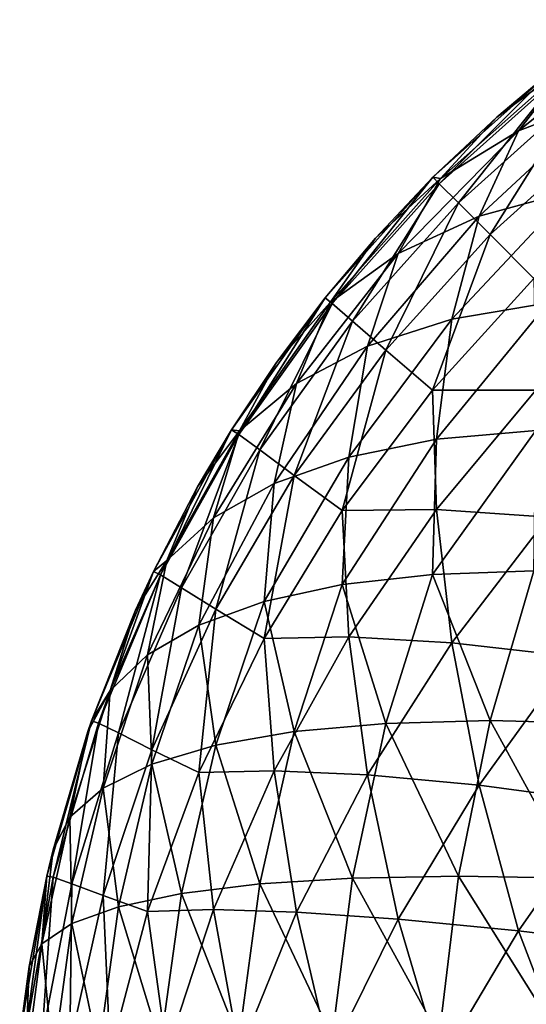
# Model space of a CAD drawing. Extents: x -551 to 551, y -297 to 194.
# Tile 41 of 163: x -550.987 to -550.285, y 192.768 to 194.133. Entities that reach past the tile are written whole.
import ezdxf

# ---------------------------------------------------------------- set-up
doc = ezdxf.new("R2010")
doc.units = 0
doc.header["$LTSCALE"] = 70.117983
for name, color, linetype in [('142', 7, 'CONTINUOUS'), ('149', 7, 'CONTINUOUS'), ('152', 7, 'CONTINUOUS')]:
    doc.layers.add(name, color=color, linetype=linetype)

msp = doc.modelspace()

# ---------------------------------------------------------------- linework, layer by layer
at = {"layer": '142', "color": 7, "linetype": 'CONTINUOUS'}
for points in [[(-550.247, 194.0637, 3.5), (-550.4142, 193.9142, 3.5), (-550.247, 194.0637, 44.5), (-550.247, 194.0637, 3.5)], [(-550.247, 194.0637, 44.5), (-550.4142, 193.9142, 3.5), (-550.3255, 193.9977, 44.5), (-550.247, 194.0637, 44.5)], [(-550.3255, 193.9977, 44.5), (-550.4142, 193.9142, 3.5), (-550.4142, 193.9142, 44.5), (-550.3255, 193.9977, 44.5)], [(-550.4142, 193.9142, 3.5), (-550.5637, 193.747, 3.5), (-550.4142, 193.9142, 44.5), (-550.4142, 193.9142, 3.5)], [(-550.4142, 193.9142, 44.5), (-550.5637, 193.747, 3.5), (-550.494, 193.8297, 44.5), (-550.4142, 193.9142, 44.5)], [(-550.494, 193.8297, 44.5), (-550.5637, 193.747, 3.5), (-550.5637, 193.747, 44.5), (-550.494, 193.8297, 44.5)], [(-550.5637, 193.747, 3.5), (-550.6934, 193.5641, 3.5), (-550.5637, 193.747, 44.5), (-550.5637, 193.747, 3.5)], [(-550.5637, 193.747, 44.5), (-550.6934, 193.5641, 3.5), (-550.631, 193.6575, 44.5), (-550.5637, 193.747, 44.5)], [(-550.631, 193.6575, 44.5), (-550.6934, 193.5641, 3.5), (-550.6934, 193.5641, 44.5), (-550.631, 193.6575, 44.5)], [(-550.6934, 193.5641, 3.5), (-550.8019, 193.3678, 3.5), (-550.6934, 193.5641, 44.5), (-550.6934, 193.5641, 3.5)], [(-550.6934, 193.5641, 44.5), (-550.8019, 193.3678, 3.5), (-550.7406, 193.4851, 44.5), (-550.6934, 193.5641, 44.5)], [(-550.7406, 193.4851, 44.5), (-550.8019, 193.3678, 3.5), (-550.8019, 193.3678, 44.5), (-550.7406, 193.4851, 44.5)], [(-550.8019, 193.3678, 3.5), (-550.8878, 193.1606, 3.5), (-550.8019, 193.3678, 44.5), (-550.8019, 193.3678, 3.5)], [(-550.8019, 193.3678, 44.5), (-550.8878, 193.1606, 3.5), (-550.8268, 193.3141, 44.5), (-550.8019, 193.3678, 44.5)], [(-550.8268, 193.3141, 44.5), (-550.8878, 193.1606, 3.5), (-550.8878, 193.1606, 44.5), (-550.8268, 193.3141, 44.5)], [(-550.8878, 193.1606, 3.5), (-550.9499, 192.945, 3.5), (-550.8878, 193.1606, 44.5), (-550.8878, 193.1606, 3.5)], [(-550.8878, 193.1606, 44.5), (-550.9499, 192.945, 3.5), (-550.8929, 193.1456, 44.5), (-550.8878, 193.1606, 44.5)], [(-550.8929, 193.1456, 44.5), (-550.9499, 192.945, 3.5), (-550.9412, 192.9815, 44.5), (-550.8929, 193.1456, 44.5)], [(-550.9412, 192.9815, 44.5), (-550.9499, 192.945, 3.5), (-550.9499, 192.945, 44.5), (-550.9412, 192.9815, 44.5)], [(-550.9499, 192.945, 3.5), (-550.9874, 192.7239, 3.5), (-550.9499, 192.945, 44.5), (-550.9499, 192.945, 3.5)], [(-550.9499, 192.945, 44.5), (-550.9874, 192.7239, 3.5), (-550.9743, 192.8198, 44.5), (-550.9499, 192.945, 44.5)], [(-550.9743, 192.8198, 44.5), (-550.9874, 192.7239, 3.5), (-550.9874, 192.7239, 44.5), (-550.9743, 192.8198, 44.5)]]:
    msp.add_3dface(points, dxfattribs=at)
at = {"layer": '149', "color": 7, "linetype": 'CONTINUOUS'}
for points in [[(-550.4142, 193.9142, 3.5), (-550.247, 194.0637, 3.5), (-550.4053, 193.9053, 3.2761), (-550.4142, 193.9142, 3.5)], [(-550.4053, 193.9053, 3.2761), (-550.247, 194.0637, 3.5), (-550.2391, 194.054, 3.2775), (-550.4053, 193.9053, 3.2761)], [(-550.4053, 193.9053, 3.2761), (-550.2391, 194.054, 3.2775), (-550.3787, 193.8787, 3.0547), (-550.4053, 193.9053, 3.2761)], [(-550.2391, 194.054, 3.2775), (-550.2149, 194.0258, 3.0574), (-550.3787, 193.8787, 3.0547), (-550.2391, 194.054, 3.2775)], [(-550.2149, 194.0258, 3.0574), (-550.3347, 193.8347, 2.839), (-550.3787, 193.8787, 3.0547), (-550.2149, 194.0258, 3.0574)], [(-550.1746, 193.9793, 2.8429), (-550.3347, 193.8347, 2.839), (-550.2149, 194.0258, 3.0574), (-550.1746, 193.9793, 2.8429)], [(-550.1746, 193.9793, 2.8429), (-550.274, 193.774, 2.6316), (-550.3347, 193.8347, 2.839), (-550.1746, 193.9793, 2.8429)], [(-550.5637, 193.747, 3.5), (-550.4142, 193.9142, 3.5), (-550.554, 193.7391, 3.2775), (-550.5637, 193.747, 3.5)], [(-550.554, 193.7391, 3.2775), (-550.4142, 193.9142, 3.5), (-550.4053, 193.9053, 3.2761), (-550.554, 193.7391, 3.2775)], [(-550.554, 193.7391, 3.2775), (-550.4053, 193.9053, 3.2761), (-550.5258, 193.7149, 3.0574), (-550.554, 193.7391, 3.2775)], [(-550.4053, 193.9053, 3.2761), (-550.3787, 193.8787, 3.0547), (-550.5258, 193.7149, 3.0574), (-550.4053, 193.9053, 3.2761)], [(-550.3787, 193.8787, 3.0547), (-550.4793, 193.6746, 2.8429), (-550.5258, 193.7149, 3.0574), (-550.3787, 193.8787, 3.0547)], [(-550.3347, 193.8347, 2.839), (-550.4793, 193.6746, 2.8429), (-550.3787, 193.8787, 3.0547), (-550.3347, 193.8347, 2.839)], [(-550.3347, 193.8347, 2.839), (-550.4148, 193.6192, 2.6364), (-550.4793, 193.6746, 2.8429), (-550.3347, 193.8347, 2.839)], [(-550.274, 193.774, 2.6316), (-550.4148, 193.6192, 2.6364), (-550.3347, 193.8347, 2.839), (-550.274, 193.774, 2.6316)], [(-550.274, 193.774, 2.6316), (-550.2716, 193.6191, 2.4367), (-550.4148, 193.6192, 2.6364), (-550.274, 193.774, 2.6316)], [(-550.6934, 193.5641, 3.5), (-550.5637, 193.747, 3.5), (-550.6834, 193.5575, 3.2816), (-550.6934, 193.5641, 3.5)], [(-550.6834, 193.5575, 3.2816), (-550.5637, 193.747, 3.5), (-550.554, 193.7391, 3.2775), (-550.6834, 193.5575, 3.2816)], [(-550.6834, 193.5575, 3.2816), (-550.554, 193.7391, 3.2775), (-550.6545, 193.5363, 3.0655), (-550.6834, 193.5575, 3.2816)], [(-550.554, 193.7391, 3.2775), (-550.5258, 193.7149, 3.0574), (-550.6545, 193.5363, 3.0655), (-550.554, 193.7391, 3.2775)], [(-550.5258, 193.7149, 3.0574), (-550.6067, 193.5008, 2.8544), (-550.6545, 193.5363, 3.0655), (-550.5258, 193.7149, 3.0574)], [(-550.4793, 193.6746, 2.8429), (-550.6067, 193.5008, 2.8544), (-550.5258, 193.7149, 3.0574), (-550.4793, 193.6746, 2.8429)], [(-550.4793, 193.6746, 2.8429), (-550.5401, 193.4522, 2.6506), (-550.6067, 193.5008, 2.8544), (-550.4793, 193.6746, 2.8429)], [(-550.4148, 193.6192, 2.6364), (-550.5401, 193.4522, 2.6506), (-550.4793, 193.6746, 2.8429), (-550.4148, 193.6192, 2.6364)], [(-550.4148, 193.6192, 2.6364), (-550.4093, 193.4536, 2.4491), (-550.5401, 193.4522, 2.6506), (-550.4148, 193.6192, 2.6364)], [(-550.2716, 193.6191, 2.4367), (-550.4093, 193.4536, 2.4491), (-550.4148, 193.6192, 2.6364), (-550.2716, 193.6191, 2.4367)], [(-550.2716, 193.6191, 2.4367), (-550.2542, 193.4428, 2.2597), (-550.4093, 193.4536, 2.4491), (-550.2716, 193.6191, 2.4367)], [(-550.8019, 193.3678, 3.5), (-550.6934, 193.5641, 3.5), (-550.7919, 193.3628, 3.2885), (-550.8019, 193.3678, 3.5)], [(-550.7919, 193.3628, 3.2885), (-550.6934, 193.5641, 3.5), (-550.6834, 193.5575, 3.2816), (-550.7919, 193.3628, 3.2885)], [(-550.7919, 193.3628, 3.2885), (-550.6834, 193.5575, 3.2816), (-550.763, 193.3452, 3.0788), (-550.7919, 193.3628, 3.2885)], [(-550.6834, 193.5575, 3.2816), (-550.6545, 193.5363, 3.0655), (-550.763, 193.3452, 3.0788), (-550.6834, 193.5575, 3.2816)], [(-550.6545, 193.5363, 3.0655), (-550.7154, 193.3153, 2.8734), (-550.763, 193.3452, 3.0788), (-550.6545, 193.5363, 3.0655)], [(-550.6067, 193.5008, 2.8544), (-550.7154, 193.3153, 2.8734), (-550.6545, 193.5363, 3.0655), (-550.6067, 193.5008, 2.8544)], [(-550.6067, 193.5008, 2.8544), (-550.6485, 193.2747, 2.6741), (-550.7154, 193.3153, 2.8734), (-550.6067, 193.5008, 2.8544)], [(-550.5401, 193.4522, 2.6506), (-550.6485, 193.2747, 2.6741), (-550.6067, 193.5008, 2.8544), (-550.5401, 193.4522, 2.6506)], [(-550.5401, 193.4522, 2.6506), (-550.5307, 193.277, 2.4737), (-550.6485, 193.2747, 2.6741), (-550.5401, 193.4522, 2.6506)], [(-550.4093, 193.4536, 2.4491), (-550.5307, 193.277, 2.4737), (-550.5401, 193.4522, 2.6506), (-550.4093, 193.4536, 2.4491)], [(-550.4093, 193.4536, 2.4491), (-550.3879, 193.2689, 2.2824), (-550.5307, 193.277, 2.4737), (-550.4093, 193.4536, 2.4491)], [(-550.2542, 193.4428, 2.2597), (-550.3879, 193.2689, 2.2824), (-550.4093, 193.4536, 2.4491), (-550.2542, 193.4428, 2.2597)], [(-550.2542, 193.4428, 2.2597), (-550.221, 193.2497, 2.1046), (-550.3879, 193.2689, 2.2824), (-550.2542, 193.4428, 2.2597)], [(-550.8878, 193.1606, 3.5), (-550.8019, 193.3678, 3.5), (-550.8781, 193.1573, 3.298), (-550.8878, 193.1606, 3.5)], [(-550.8781, 193.1573, 3.298), (-550.8019, 193.3678, 3.5), (-550.7919, 193.3628, 3.2885), (-550.8781, 193.1573, 3.298)], [(-550.8781, 193.1573, 3.298), (-550.7919, 193.3628, 3.2885), (-550.8502, 193.1438, 3.0973), (-550.8781, 193.1573, 3.298)], [(-550.7919, 193.3628, 3.2885), (-550.763, 193.3452, 3.0788), (-550.8502, 193.1438, 3.0973), (-550.7919, 193.3628, 3.2885)], [(-550.763, 193.3452, 3.0788), (-550.8041, 193.1204, 2.8997), (-550.8502, 193.1438, 3.0973), (-550.763, 193.3452, 3.0788)], [(-550.7154, 193.3153, 2.8734), (-550.8041, 193.1204, 2.8997), (-550.763, 193.3452, 3.0788), (-550.7154, 193.3153, 2.8734)], [(-550.7154, 193.3153, 2.8734), (-550.7389, 193.0888, 2.7067), (-550.8041, 193.1204, 2.8997), (-550.7154, 193.3153, 2.8734)], [(-550.6485, 193.2747, 2.6741), (-550.7389, 193.0888, 2.7067), (-550.7154, 193.3153, 2.8734), (-550.6485, 193.2747, 2.6741)], [(-550.6485, 193.2747, 2.6741), (-550.6342, 193.0914, 2.5102), (-550.7389, 193.0888, 2.7067), (-550.6485, 193.2747, 2.6741)], [(-550.5307, 193.277, 2.4737), (-550.6342, 193.0914, 2.5102), (-550.6485, 193.2747, 2.6741), (-550.5307, 193.277, 2.4737)], [(-550.5307, 193.277, 2.4737), (-550.5048, 193.0857, 2.3199), (-550.6342, 193.0914, 2.5102), (-550.5307, 193.277, 2.4737)], [(-550.3879, 193.2689, 2.2824), (-550.5048, 193.0857, 2.3199), (-550.5307, 193.277, 2.4737), (-550.3879, 193.2689, 2.2824)], [(-550.3879, 193.2689, 2.2824), (-550.3501, 193.0712, 2.1396), (-550.5048, 193.0857, 2.3199), (-550.3879, 193.2689, 2.2824)], [(-550.221, 193.2497, 2.1046), (-550.3501, 193.0712, 2.1396), (-550.3879, 193.2689, 2.2824), (-550.221, 193.2497, 2.1046)], [(-550.221, 193.2497, 2.1046), (-550.171, 193.0474, 1.9739), (-550.3501, 193.0712, 2.1396), (-550.221, 193.2497, 2.1046)], [(-550.9499, 192.945, 3.5), (-550.8878, 193.1606, 3.5), (-550.9409, 192.9437, 3.31), (-550.9499, 192.945, 3.5)], [(-550.9409, 192.9437, 3.31), (-550.8878, 193.1606, 3.5), (-550.8781, 193.1573, 3.298), (-550.9409, 192.9437, 3.31)], [(-550.9409, 192.9437, 3.31), (-550.8781, 193.1573, 3.298), (-550.915, 192.9346, 3.1206), (-550.9409, 192.9437, 3.31)], [(-550.8781, 193.1573, 3.298), (-550.8502, 193.1438, 3.0973), (-550.915, 192.9346, 3.1206), (-550.8781, 193.1573, 3.298)], [(-550.8502, 193.1438, 3.0973), (-550.8718, 192.9182, 2.933), (-550.915, 192.9346, 3.1206), (-550.8502, 193.1438, 3.0973)], [(-550.8041, 193.1204, 2.8997), (-550.8718, 192.9182, 2.933), (-550.8502, 193.1438, 3.0973), (-550.8041, 193.1204, 2.8997)], [(-550.8041, 193.1204, 2.8997), (-550.8103, 192.8964, 2.7479), (-550.8718, 192.9182, 2.933), (-550.8041, 193.1204, 2.8997)], [(-550.7389, 193.0888, 2.7067), (-550.8103, 192.8964, 2.7479), (-550.8041, 193.1204, 2.8997), (-550.7389, 193.0888, 2.7067)], [(-550.7389, 193.0888, 2.7067), (-550.7187, 192.8989, 2.5582), (-550.8103, 192.8964, 2.7479), (-550.7389, 193.0888, 2.7067)], [(-550.6342, 193.0914, 2.5102), (-550.7187, 192.8989, 2.5582), (-550.7389, 193.0888, 2.7067), (-550.6342, 193.0914, 2.5102)], [(-550.6342, 193.0914, 2.5102), (-550.6033, 192.8953, 2.3717), (-550.7187, 192.8989, 2.5582), (-550.6342, 193.0914, 2.5102)], [(-550.5048, 193.0857, 2.3199), (-550.6033, 192.8953, 2.3717), (-550.6342, 193.0914, 2.5102), (-550.5048, 193.0857, 2.3199)], [(-550.5048, 193.0857, 2.3199), (-550.4625, 192.8856, 2.1914), (-550.6033, 192.8953, 2.3717), (-550.5048, 193.0857, 2.3199)], [(-550.3501, 193.0712, 2.1396), (-550.4625, 192.8856, 2.1914), (-550.5048, 193.0857, 2.3199), (-550.3501, 193.0712, 2.1396)], [(-550.3501, 193.0712, 2.1396), (-550.2953, 192.8694, 2.0216), (-550.4625, 192.8856, 2.1914), (-550.3501, 193.0712, 2.1396)], [(-550.171, 193.0474, 1.9739), (-550.2953, 192.8694, 2.0216), (-550.3501, 193.0712, 2.1396), (-550.171, 193.0474, 1.9739)], [(-550.171, 193.0474, 1.9739), (-550.1021, 192.8458, 1.8673), (-550.2953, 192.8694, 2.0216), (-550.171, 193.0474, 1.9739)], [(-550.9874, 192.7239, 3.5), (-550.9499, 192.945, 3.5), (-550.9796, 192.7245, 3.3244), (-550.9874, 192.7239, 3.5)], [(-550.9796, 192.7245, 3.3244), (-550.9499, 192.945, 3.5), (-550.9409, 192.9437, 3.31), (-550.9796, 192.7245, 3.3244)], [(-550.9796, 192.7245, 3.3244), (-550.9409, 192.9437, 3.31), (-550.9565, 192.7202, 3.1485), (-550.9796, 192.7245, 3.3244)], [(-550.9409, 192.9437, 3.31), (-550.915, 192.9346, 3.1206), (-550.9565, 192.7202, 3.1485), (-550.9409, 192.9437, 3.31)], [(-550.915, 192.9346, 3.1206), (-550.9177, 192.7112, 2.9729), (-550.9565, 192.7202, 3.1485), (-550.915, 192.9346, 3.1206)], [(-550.8718, 192.9182, 2.933), (-550.9177, 192.7112, 2.9729), (-550.915, 192.9346, 3.1206), (-550.8718, 192.9182, 2.933)], [(-550.8718, 192.9182, 2.933), (-550.8618, 192.6997, 2.7974), (-550.9177, 192.7112, 2.9729), (-550.8718, 192.9182, 2.933)], [(-550.8103, 192.8964, 2.7479), (-550.8618, 192.6997, 2.7974), (-550.8718, 192.9182, 2.933), (-550.8103, 192.8964, 2.7479)], [(-550.8103, 192.8964, 2.7479), (-550.7832, 192.7017, 2.6172), (-550.8618, 192.6997, 2.7974), (-550.8103, 192.8964, 2.7479)], [(-550.7187, 192.8989, 2.5582), (-550.7832, 192.7017, 2.6172), (-550.8103, 192.8964, 2.7479), (-550.7187, 192.8989, 2.5582)], [(-550.7187, 192.8989, 2.5582), (-550.6824, 192.7002, 2.4372), (-550.7832, 192.7017, 2.6172), (-550.7187, 192.8989, 2.5582)], [(-550.6033, 192.8953, 2.3717), (-550.6824, 192.7002, 2.4372), (-550.7187, 192.8989, 2.5582), (-550.6033, 192.8953, 2.3717)], [(-550.6033, 192.8953, 2.3717), (-550.5567, 192.6952, 2.2596), (-550.6824, 192.7002, 2.4372), (-550.6033, 192.8953, 2.3717)], [(-550.4625, 192.8856, 2.1914), (-550.5567, 192.6952, 2.2596), (-550.6033, 192.8953, 2.3717), (-550.4625, 192.8856, 2.1914)], [(-550.4625, 192.8856, 2.1914), (-550.4035, 192.6869, 2.0875), (-550.5567, 192.6952, 2.2596), (-550.4625, 192.8856, 2.1914)], [(-550.2953, 192.8694, 2.0216), (-550.4035, 192.6869, 2.0875), (-550.4625, 192.8856, 2.1914), (-550.2953, 192.8694, 2.0216)], [(-550.2953, 192.8694, 2.0216), (-550.2212, 192.6749, 1.9258), (-550.4035, 192.6869, 2.0875), (-550.2953, 192.8694, 2.0216)], [(-550.1021, 192.8458, 1.8673), (-550.2212, 192.6749, 1.9258), (-550.2953, 192.8694, 2.0216), (-550.1021, 192.8458, 1.8673)]]:
    msp.add_3dface(points, dxfattribs=at)
at = {"layer": '152', "color": 7, "linetype": 'CONTINUOUS'}
for points in [[(-550.2953, 193.9784, 44.8694), (-550.171, 194.0261, 45.0474), (-550.1021, 194.1327, 44.8458), (-550.2953, 193.9784, 44.8694)], [(-550.2212, 194.0742, 44.6749), (-550.2953, 193.9784, 44.8694), (-550.1021, 194.1327, 44.8458), (-550.2212, 194.0742, 44.6749)], [(-550.3255, 193.9977, 44.5), (-550.4035, 193.9125, 44.6869), (-550.2212, 194.0742, 44.6749), (-550.3255, 193.9977, 44.5)], [(-550.4035, 193.9125, 44.6869), (-550.2953, 193.9784, 44.8694), (-550.2212, 194.0742, 44.6749), (-550.4035, 193.9125, 44.6869)], [(-550.247, 194.0637, 44.5), (-550.3255, 193.9977, 44.5), (-550.2212, 194.0742, 44.6749), (-550.247, 194.0637, 44.5)], [(-550.3501, 193.8604, 45.0712), (-550.221, 193.8954, 45.2497), (-550.171, 194.0261, 45.0474), (-550.3501, 193.8604, 45.0712)], [(-550.2953, 193.9784, 44.8694), (-550.3501, 193.8604, 45.0712), (-550.171, 194.0261, 45.0474), (-550.2953, 193.9784, 44.8694)], [(-550.3255, 193.9977, 44.5), (-550.4142, 193.9142, 44.5), (-550.4035, 193.9125, 44.6869), (-550.3255, 193.9977, 44.5)], [(-550.4625, 193.8086, 44.8856), (-550.3501, 193.8604, 45.0712), (-550.2953, 193.9784, 44.8694), (-550.4625, 193.8086, 44.8856)], [(-550.4035, 193.9125, 44.6869), (-550.4625, 193.8086, 44.8856), (-550.2953, 193.9784, 44.8694), (-550.4035, 193.9125, 44.6869)], [(-550.494, 193.8297, 44.5), (-550.5567, 193.7404, 44.6952), (-550.4035, 193.9125, 44.6869), (-550.494, 193.8297, 44.5)], [(-550.5567, 193.7404, 44.6952), (-550.4625, 193.8086, 44.8856), (-550.4035, 193.9125, 44.6869), (-550.5567, 193.7404, 44.6952)], [(-550.4142, 193.9142, 44.5), (-550.494, 193.8297, 44.5), (-550.4035, 193.9125, 44.6869), (-550.4142, 193.9142, 44.5)], [(-550.3879, 193.7176, 45.2689), (-550.2542, 193.7403, 45.4428), (-550.221, 193.8954, 45.2497), (-550.3879, 193.7176, 45.2689)], [(-550.3501, 193.8604, 45.0712), (-550.3879, 193.7176, 45.2689), (-550.221, 193.8954, 45.2497), (-550.3501, 193.8604, 45.0712)], [(-550.5048, 193.6801, 45.0857), (-550.3879, 193.7176, 45.2689), (-550.3501, 193.8604, 45.0712), (-550.5048, 193.6801, 45.0857)], [(-550.4625, 193.8086, 44.8856), (-550.5048, 193.6801, 45.0857), (-550.3501, 193.8604, 45.0712), (-550.4625, 193.8086, 44.8856)], [(-550.494, 193.8297, 44.5), (-550.5637, 193.747, 44.5), (-550.5567, 193.7404, 44.6952), (-550.494, 193.8297, 44.5)], [(-550.6033, 193.6283, 44.8953), (-550.5048, 193.6801, 45.0857), (-550.4625, 193.8086, 44.8856), (-550.6033, 193.6283, 44.8953)], [(-550.5567, 193.7404, 44.6952), (-550.6033, 193.6283, 44.8953), (-550.4625, 193.8086, 44.8856), (-550.5567, 193.7404, 44.6952)], [(-550.5637, 193.747, 44.5), (-550.631, 193.6575, 44.5), (-550.5567, 193.7404, 44.6952), (-550.5637, 193.747, 44.5)], [(-550.631, 193.6575, 44.5), (-550.6824, 193.5628, 44.7002), (-550.5567, 193.7404, 44.6952), (-550.631, 193.6575, 44.5)], [(-550.6824, 193.5628, 44.7002), (-550.6033, 193.6283, 44.8953), (-550.5567, 193.7404, 44.6952), (-550.6824, 193.5628, 44.7002)], [(-550.4093, 193.5509, 45.4536), (-550.2716, 193.5633, 45.6191), (-550.2542, 193.7403, 45.4428), (-550.4093, 193.5509, 45.4536)], [(-550.3879, 193.7176, 45.2689), (-550.4093, 193.5509, 45.4536), (-550.2542, 193.7403, 45.4428), (-550.3879, 193.7176, 45.2689)], [(-550.5307, 193.5263, 45.277), (-550.4093, 193.5509, 45.4536), (-550.3879, 193.7176, 45.2689), (-550.5307, 193.5263, 45.277)], [(-550.5048, 193.6801, 45.0857), (-550.5307, 193.5263, 45.277), (-550.3879, 193.7176, 45.2689), (-550.5048, 193.6801, 45.0857)], [(-550.6342, 193.4898, 45.0914), (-550.5307, 193.5263, 45.277), (-550.5048, 193.6801, 45.0857), (-550.6342, 193.4898, 45.0914)], [(-550.6033, 193.6283, 44.8953), (-550.6342, 193.4898, 45.0914), (-550.5048, 193.6801, 45.0857), (-550.6033, 193.6283, 44.8953)], [(-550.631, 193.6575, 44.5), (-550.6934, 193.5641, 44.5), (-550.6824, 193.5628, 44.7002), (-550.631, 193.6575, 44.5)], [(-550.7187, 193.4418, 44.8989), (-550.6342, 193.4898, 45.0914), (-550.6033, 193.6283, 44.8953), (-550.7187, 193.4418, 44.8989)], [(-550.6824, 193.5628, 44.7002), (-550.7187, 193.4418, 44.8989), (-550.6033, 193.6283, 44.8953), (-550.6824, 193.5628, 44.7002)], [(-550.7406, 193.4851, 44.5), (-550.7832, 193.3828, 44.7017), (-550.6824, 193.5628, 44.7002), (-550.7406, 193.4851, 44.5)], [(-550.7832, 193.3828, 44.7017), (-550.7187, 193.4418, 44.8989), (-550.6824, 193.5628, 44.7002), (-550.7832, 193.3828, 44.7017)], [(-550.6934, 193.5641, 44.5), (-550.7406, 193.4851, 44.5), (-550.6824, 193.5628, 44.7002), (-550.6934, 193.5641, 44.5)], [(-550.4148, 193.3636, 45.6192), (-550.274, 193.3684, 45.774), (-550.2716, 193.5633, 45.6191), (-550.4148, 193.3636, 45.6192)], [(-550.4093, 193.5509, 45.4536), (-550.4148, 193.3636, 45.6192), (-550.2716, 193.5633, 45.6191), (-550.4093, 193.5509, 45.4536)], [(-550.5401, 193.3494, 45.4522), (-550.4148, 193.3636, 45.6192), (-550.4093, 193.5509, 45.4536), (-550.5401, 193.3494, 45.4522)], [(-550.5307, 193.5263, 45.277), (-550.5401, 193.3494, 45.4522), (-550.4093, 193.5509, 45.4536), (-550.5307, 193.5263, 45.277)], [(-550.6485, 193.3259, 45.2747), (-550.5401, 193.3494, 45.4522), (-550.5307, 193.5263, 45.277), (-550.6485, 193.3259, 45.2747)], [(-550.6342, 193.4898, 45.0914), (-550.6485, 193.3259, 45.2747), (-550.5307, 193.5263, 45.277), (-550.6342, 193.4898, 45.0914)], [(-550.7389, 193.2933, 45.0888), (-550.6485, 193.3259, 45.2747), (-550.6342, 193.4898, 45.0914), (-550.7389, 193.2933, 45.0888)], [(-550.7187, 193.4418, 44.8989), (-550.7389, 193.2933, 45.0888), (-550.6342, 193.4898, 45.0914), (-550.7187, 193.4418, 44.8989)], [(-550.7406, 193.4851, 44.5), (-550.8019, 193.3678, 44.5), (-550.7832, 193.3828, 44.7017), (-550.7406, 193.4851, 44.5)], [(-550.8103, 193.2521, 44.8964), (-550.7389, 193.2933, 45.0888), (-550.7187, 193.4418, 44.8989), (-550.8103, 193.2521, 44.8964)], [(-550.7832, 193.3828, 44.7017), (-550.8103, 193.2521, 44.8964), (-550.7187, 193.4418, 44.8989), (-550.7832, 193.3828, 44.7017)], [(-550.8268, 193.3141, 44.5), (-550.8618, 193.2026, 44.6997), (-550.7832, 193.3828, 44.7017), (-550.8268, 193.3141, 44.5)], [(-550.8618, 193.2026, 44.6997), (-550.8103, 193.2521, 44.8964), (-550.7832, 193.3828, 44.7017), (-550.8618, 193.2026, 44.6997)], [(-550.8019, 193.3678, 44.5), (-550.8268, 193.3141, 44.5), (-550.7832, 193.3828, 44.7017), (-550.8019, 193.3678, 44.5)], [(-550.4148, 193.3636, 45.6192), (-550.3347, 193.161, 45.8347), (-550.274, 193.3684, 45.774), (-550.4148, 193.3636, 45.6192)], [(-550.3347, 193.161, 45.8347), (-550.1746, 193.1571, 45.9793), (-550.274, 193.3684, 45.774), (-550.3347, 193.161, 45.8347)], [(-550.5401, 193.3494, 45.4522), (-550.4793, 193.1571, 45.6746), (-550.4148, 193.3636, 45.6192), (-550.5401, 193.3494, 45.4522)], [(-550.4793, 193.1571, 45.6746), (-550.3347, 193.161, 45.8347), (-550.4148, 193.3636, 45.6192), (-550.4793, 193.1571, 45.6746)], [(-550.6485, 193.3259, 45.2747), (-550.6067, 193.1456, 45.5008), (-550.5401, 193.3494, 45.4522), (-550.6485, 193.3259, 45.2747)], [(-550.6067, 193.1456, 45.5008), (-550.4793, 193.1571, 45.6746), (-550.5401, 193.3494, 45.4522), (-550.6067, 193.1456, 45.5008)], [(-550.7389, 193.2933, 45.0888), (-550.7154, 193.1266, 45.3153), (-550.6485, 193.3259, 45.2747), (-550.7389, 193.2933, 45.0888)], [(-550.7154, 193.1266, 45.3153), (-550.6067, 193.1456, 45.5008), (-550.6485, 193.3259, 45.2747), (-550.7154, 193.1266, 45.3153)], [(-550.8268, 193.3141, 44.5), (-550.8878, 193.1606, 44.5), (-550.8618, 193.2026, 44.6997), (-550.8268, 193.3141, 44.5)], [(-550.8103, 193.2521, 44.8964), (-550.8041, 193.1003, 45.1204), (-550.7389, 193.2933, 45.0888), (-550.8103, 193.2521, 44.8964)], [(-550.8041, 193.1003, 45.1204), (-550.7154, 193.1266, 45.3153), (-550.7389, 193.2933, 45.0888), (-550.8041, 193.1003, 45.1204)], [(-550.8718, 193.067, 44.9182), (-550.8041, 193.1003, 45.1204), (-550.8103, 193.2521, 44.8964), (-550.8718, 193.067, 44.9182)], [(-550.8618, 193.2026, 44.6997), (-550.8718, 193.067, 44.9182), (-550.8103, 193.2521, 44.8964), (-550.8618, 193.2026, 44.6997)], [(-550.8929, 193.1456, 44.5), (-550.9177, 193.0271, 44.7112), (-550.8618, 193.2026, 44.6997), (-550.8929, 193.1456, 44.5)], [(-550.9177, 193.0271, 44.7112), (-550.8718, 193.067, 44.9182), (-550.8618, 193.2026, 44.6997), (-550.9177, 193.0271, 44.7112)], [(-550.8878, 193.1606, 44.5), (-550.8929, 193.1456, 44.5), (-550.8618, 193.2026, 44.6997), (-550.8878, 193.1606, 44.5)], [(-550.4793, 193.1571, 45.6746), (-550.3787, 192.9453, 45.8787), (-550.3347, 193.161, 45.8347), (-550.4793, 193.1571, 45.6746)], [(-550.3787, 192.9453, 45.8787), (-550.2149, 192.9426, 46.0258), (-550.3347, 193.161, 45.8347), (-550.3787, 192.9453, 45.8787)], [(-550.3347, 193.161, 45.8347), (-550.2149, 192.9426, 46.0258), (-550.1746, 193.1571, 45.9793), (-550.3347, 193.161, 45.8347)], [(-550.6067, 193.1456, 45.5008), (-550.5258, 192.9426, 45.7149), (-550.4793, 193.1571, 45.6746), (-550.6067, 193.1456, 45.5008)], [(-550.5258, 192.9426, 45.7149), (-550.3787, 192.9453, 45.8787), (-550.4793, 193.1571, 45.6746), (-550.5258, 192.9426, 45.7149)], [(-550.8929, 193.1456, 44.5), (-550.9412, 192.9815, 44.5), (-550.9177, 193.0271, 44.7112), (-550.8929, 193.1456, 44.5)], [(-550.7154, 193.1266, 45.3153), (-550.6545, 192.9345, 45.5363), (-550.6067, 193.1456, 45.5008), (-550.7154, 193.1266, 45.3153)], [(-550.6545, 192.9345, 45.5363), (-550.5258, 192.9426, 45.7149), (-550.6067, 193.1456, 45.5008), (-550.6545, 192.9345, 45.5363)], [(-550.8041, 193.1003, 45.1204), (-550.763, 192.9212, 45.3452), (-550.7154, 193.1266, 45.3153), (-550.8041, 193.1003, 45.1204)], [(-550.763, 192.9212, 45.3452), (-550.6545, 192.9345, 45.5363), (-550.7154, 193.1266, 45.3153), (-550.763, 192.9212, 45.3452)], [(-550.8718, 193.067, 44.9182), (-550.8502, 192.9027, 45.1438), (-550.8041, 193.1003, 45.1204), (-550.8718, 193.067, 44.9182)], [(-550.8502, 192.9027, 45.1438), (-550.763, 192.9212, 45.3452), (-550.8041, 193.1003, 45.1204), (-550.8502, 192.9027, 45.1438)], [(-550.9177, 193.0271, 44.7112), (-550.915, 192.8794, 44.9346), (-550.8718, 193.067, 44.9182), (-550.9177, 193.0271, 44.7112)], [(-550.915, 192.8794, 44.9346), (-550.8502, 192.9027, 45.1438), (-550.8718, 193.067, 44.9182), (-550.915, 192.8794, 44.9346)], [(-550.9412, 192.9815, 44.5), (-550.9565, 192.8515, 44.7202), (-550.9177, 193.0271, 44.7112), (-550.9412, 192.9815, 44.5)], [(-550.9565, 192.8515, 44.7202), (-550.915, 192.8794, 44.9346), (-550.9177, 193.0271, 44.7112), (-550.9565, 192.8515, 44.7202)], [(-550.9412, 192.9815, 44.5), (-550.9499, 192.945, 44.5), (-550.9565, 192.8515, 44.7202), (-550.9412, 192.9815, 44.5)], [(-550.9499, 192.945, 44.5), (-550.9743, 192.8198, 44.5), (-550.9565, 192.8515, 44.7202), (-550.9499, 192.945, 44.5)], [(-550.6545, 192.9345, 45.5363), (-550.554, 192.7225, 45.7391), (-550.5258, 192.9426, 45.7149), (-550.6545, 192.9345, 45.5363)], [(-550.554, 192.7225, 45.7391), (-550.4053, 192.7239, 45.9053), (-550.5258, 192.9426, 45.7149), (-550.554, 192.7225, 45.7391)], [(-550.5258, 192.9426, 45.7149), (-550.4053, 192.7239, 45.9053), (-550.3787, 192.9453, 45.8787), (-550.5258, 192.9426, 45.7149)], [(-550.4053, 192.7239, 45.9053), (-550.2391, 192.7225, 46.054), (-550.3787, 192.9453, 45.8787), (-550.4053, 192.7239, 45.9053)], [(-550.3787, 192.9453, 45.8787), (-550.2391, 192.7225, 46.054), (-550.2149, 192.9426, 46.0258), (-550.3787, 192.9453, 45.8787)], [(-550.763, 192.9212, 45.3452), (-550.6834, 192.7184, 45.5575), (-550.6545, 192.9345, 45.5363), (-550.763, 192.9212, 45.3452)], [(-550.6834, 192.7184, 45.5575), (-550.554, 192.7225, 45.7391), (-550.6545, 192.9345, 45.5363), (-550.6834, 192.7184, 45.5575)], [(-550.8502, 192.9027, 45.1438), (-550.7919, 192.7115, 45.3628), (-550.763, 192.9212, 45.3452), (-550.8502, 192.9027, 45.1438)], [(-550.7919, 192.7115, 45.3628), (-550.6834, 192.7184, 45.5575), (-550.763, 192.9212, 45.3452), (-550.7919, 192.7115, 45.3628)], [(-550.915, 192.8794, 44.9346), (-550.8781, 192.702, 45.1573), (-550.8502, 192.9027, 45.1438), (-550.915, 192.8794, 44.9346)], [(-550.8781, 192.702, 45.1573), (-550.7919, 192.7115, 45.3628), (-550.8502, 192.9027, 45.1438), (-550.8781, 192.702, 45.1573)], [(-550.9565, 192.8515, 44.7202), (-550.9409, 192.69, 44.9437), (-550.915, 192.8794, 44.9346), (-550.9565, 192.8515, 44.7202)], [(-550.9409, 192.69, 44.9437), (-550.8781, 192.702, 45.1573), (-550.915, 192.8794, 44.9346), (-550.9409, 192.69, 44.9437)], [(-550.9743, 192.8198, 44.5), (-550.9796, 192.6756, 44.7245), (-550.9565, 192.8515, 44.7202), (-550.9743, 192.8198, 44.5)], [(-550.9796, 192.6756, 44.7245), (-550.9409, 192.69, 44.9437), (-550.9565, 192.8515, 44.7202), (-550.9796, 192.6756, 44.7245)], [(-550.9743, 192.8198, 44.5), (-550.9874, 192.7239, 44.5), (-550.9796, 192.6756, 44.7245), (-550.9743, 192.8198, 44.5)]]:
    msp.add_3dface(points, dxfattribs=at)

doc.saveas('drawing.dxf')
